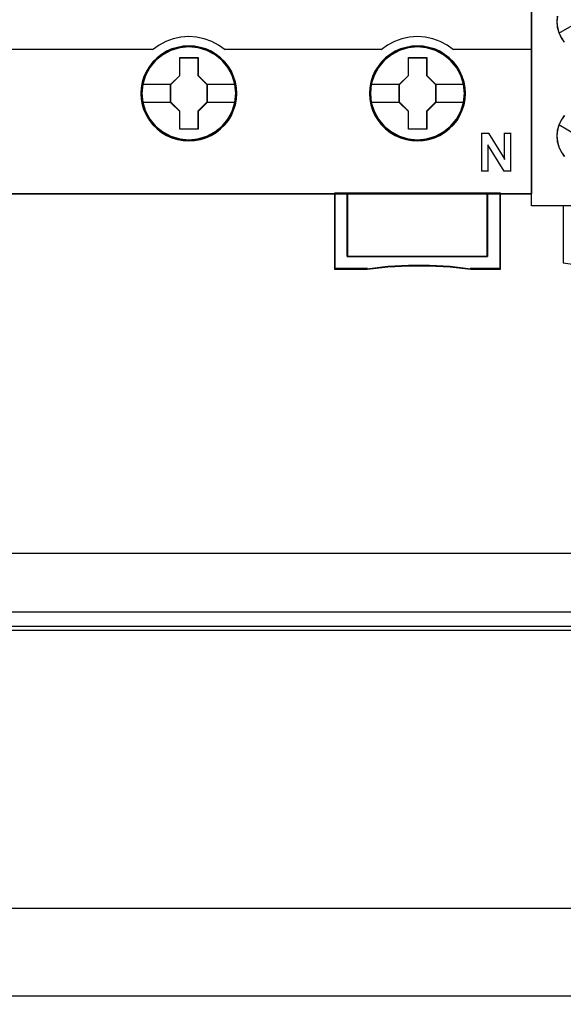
# Model space of a CAD drawing. Extents: x -558982 to 5119495, y -5290134 to 121759.
# Tile 118 of 256: x -474265 to -473837, y -23639 to -22862. Entities that reach past the tile are written whole.
import ezdxf

# ---------------------------------------------------------------- set-up
doc = ezdxf.new("R2010")
doc.units = 0
doc.header["$MEASUREMENT"] = 0
doc.layers.get('0').update_dxf_attribs({"color": 252})
doc.layers.add('45', color=8, linetype='Continuous')
doc.layers.add('50', color=7, linetype='Continuous')

# ---------------------------------------------------------------- blocks, each defined once
blk = doc.blocks.new('*U1072')
at = {"layer": '50', "color": 7}
for points in [[(507.824617, -92.486155), (835.919558, -92.486155), (835.919558, -379.414356), (507.824617, -379.414356), (507.824617, -92.486155)], [(839.76091, -435.77199), (503.983265, -435.77199), (503.983265, -385.150219), (839.76091, -385.150219), (839.76091, -435.77199)], [(503.983265, -414.285013), (839.76091, -414.285013), (839.76091, -407.405155), (503.983265, -407.405155), (503.983265, -414.285013)]]:
    blk.add_lwpolyline(points, dxfattribs=at)
blk = doc.blocks.new('*U1085')
at = {"layer": '50', "color": 7}
for points in [[(832.001083, -385.499773), (512.000243, -385.499773)], [(515.970229, -384.008872), (827.968097, -384.008872)]]:
    blk.add_lwpolyline(points, dxfattribs=at)
blk = doc.blocks.new('*U1087')
at = {"layer": '45', "color": 7}
for points in [[(582.040387, -268.997671), (509.961353, -268.997671), (509.961353, -351.066058), (582.040387, -351.066058), (582.040387, -268.997671)], [(582.016528, -269.021504), (509.982561, -269.021504), (509.982561, -351.044873), (582.016528, -351.044873), (582.016528, -269.021504)], [(558.782843, -343.150779), (558.760424, -342.702397), (558.687563, -342.254015), (558.536235, -341.822239), (558.356885, -341.40707), (558.121487, -341.019579), (557.841251, -340.670837), (557.510573, -340.349773), (557.146267, -340.072994), (556.776356, -339.829428), (556.344793, -339.646754), (555.91323, -339.519435), (555.459249, -339.436402), (555.005267, -339.414259), (554.551285, -339.436402), (554.108513, -339.519435), (553.660136, -339.646754), (553.245387, -339.829428), (552.858662, -340.072994), (552.499961, -340.349773), (552.163678, -340.670837), (551.900257, -341.019579), (551.659254, -341.40707), (551.457484, -341.822239), (551.339785, -342.254015), (551.25011, -342.702397), (551.222086, -343.150779), (551.25011, -343.599162), (551.339785, -344.036473), (551.457484, -344.468249), (551.659254, -344.877882), (551.900257, -345.270909), (552.163678, -345.630722), (552.499961, -345.951786), (552.858662, -346.228565), (553.245387, -346.455524), (553.660136, -346.638198), (554.108513, -346.776588), (554.551285, -346.865157), (555.005267, -346.8873), (555.459249, -346.865157), (555.91323, -346.776588), (556.344793, -346.638198), (556.776356, -346.455524), (557.146267, -346.228565), (557.510573, -345.951786), (557.841251, -345.630722), (558.121487, -345.270909), (558.356885, -344.877882), (558.536235, -344.468249), (558.687563, -344.036473), (558.760424, -343.599162), (558.782843, -343.150779)], [(558.782843, -343.150779), (558.760424, -342.702397), (558.687563, -342.254015), (558.536235, -341.822239), (558.356885, -341.40707), (558.121487, -341.019579), (557.841251, -340.670837), (557.510573, -340.349773), (557.146267, -340.072994), (556.776356, -339.829428), (556.344793, -339.646754), (555.91323, -339.519435), (555.459249, -339.436402), (555.005267, -339.414259), (554.551285, -339.436402), (554.108513, -339.519435), (553.660136, -339.646754), (553.245387, -339.829428), (552.858662, -340.072994), (552.499961, -340.349773), (552.163678, -340.670837), (551.900257, -341.019579), (551.659254, -341.40707), (551.457484, -341.822239), (551.339785, -342.254015), (551.25011, -342.702397), (551.222086, -343.150779), (551.25011, -343.599162), (551.339785, -344.036473), (551.457484, -344.468249), (551.659254, -344.877882), (551.900257, -345.270909), (552.163678, -345.630722), (552.499961, -345.951786), (552.858662, -346.228565), (553.245387, -346.455524), (553.660136, -346.638198), (554.108513, -346.776588), (554.551285, -346.865157), (555.005267, -346.8873), (555.459249, -346.865157), (555.91323, -346.776588), (556.344793, -346.638198), (556.776356, -346.455524), (557.146267, -346.228565), (557.510573, -345.951786), (557.841251, -345.630722), (558.121487, -345.270909), (558.356885, -344.877882), (558.536235, -344.468249), (558.687563, -344.036473), (558.760424, -343.599162), (558.782843, -343.150779)], [(558.761635, -343.150779), (558.739349, -342.705257), (558.666922, -342.259735), (558.516497, -341.830713), (558.338215, -341.418192), (558.104221, -341.033173), (557.825656, -340.686655), (557.496949, -340.367639), (557.134814, -340.092626), (556.767108, -339.850613), (556.338117, -339.669104), (555.909127, -339.542598), (555.457851, -339.460094), (555.006576, -339.438093), (554.5553, -339.460094), (554.115167, -339.542598), (553.669463, -339.669104), (553.257186, -339.850613), (552.872766, -340.092626), (552.516203, -340.367639), (552.181925, -340.686655), (551.920074, -341.033173), (551.680507, -341.418192), (551.479941, -341.830713), (551.362943, -342.259735), (551.273802, -342.705257), (551.245946, -343.150779), (551.273802, -343.596302), (551.362943, -344.030824), (551.479941, -344.459845), (551.680507, -344.866866), (551.920074, -345.257386), (552.181925, -345.614904), (552.516203, -345.93392), (552.872766, -346.208933), (553.257186, -346.434445), (553.669463, -346.615954), (554.115167, -346.753461), (554.5553, -346.841465), (555.006576, -346.863466), (555.457851, -346.841465), (555.909127, -346.753461), (556.338117, -346.615954), (556.767108, -346.434445), (557.134814, -346.208933), (557.496949, -345.93392), (557.825656, -345.614904), (558.104221, -345.257386), (558.338215, -344.866866), (558.516497, -344.459845), (558.666922, -344.030824), (558.739349, -343.596302), (558.761635, -343.150779)], [(576.793985, -343.150779), (576.771567, -342.702397), (576.698705, -342.254015), (576.541773, -341.822239), (576.362423, -341.40707), (576.132629, -341.019579), (575.852394, -340.670837), (575.521716, -340.349773), (575.15741, -340.072994), (574.787499, -339.829428), (574.355936, -339.646754), (573.924373, -339.519435), (573.470391, -339.436402), (573.01641, -339.414259), (572.562428, -339.436402), (572.119656, -339.519435), (571.671279, -339.646754), (571.25653, -339.829428), (570.869805, -340.072994), (570.511103, -340.349773), (570.174821, -340.670837), (569.911399, -341.019579), (569.664792, -341.40707), (569.468627, -341.822239), (569.350928, -342.254015), (569.261253, -342.702397), (569.233229, -343.150779), (569.261253, -343.599162), (569.350928, -344.036473), (569.468627, -344.468249), (569.664792, -344.877882), (569.911399, -345.270909), (570.174821, -345.630722), (570.511103, -345.951786), (570.869805, -346.228565), (571.25653, -346.455524), (571.671279, -346.638198), (572.119656, -346.776588), (572.562428, -346.865157), (573.01641, -346.8873), (573.470391, -346.865157), (573.924373, -346.776588), (574.355936, -346.638198), (574.787499, -346.455524), (575.15741, -346.228565), (575.521716, -345.951786), (575.852394, -345.630722), (576.132629, -345.270909), (576.362423, -344.877882), (576.541773, -344.468249), (576.698705, -344.036473), (576.771567, -343.599162), (576.793985, -343.150779)], [(576.793985, -343.150779), (576.771567, -342.702397), (576.698705, -342.254015), (576.541773, -341.822239), (576.362423, -341.40707), (576.132629, -341.019579), (575.852394, -340.670837), (575.521716, -340.349773), (575.15741, -340.072994), (574.787499, -339.829428), (574.355936, -339.646754), (573.924373, -339.519435), (573.470391, -339.436402), (573.01641, -339.414259), (572.562428, -339.436402), (572.119656, -339.519435), (571.671279, -339.646754), (571.25653, -339.829428), (570.869805, -340.072994), (570.511103, -340.349773), (570.174821, -340.670837), (569.911399, -341.019579), (569.664792, -341.40707), (569.468627, -341.822239), (569.350928, -342.254015), (569.261253, -342.702397), (569.233229, -343.150779), (569.261253, -343.599162), (569.350928, -344.036473), (569.468627, -344.468249), (569.664792, -344.877882), (569.911399, -345.270909), (570.174821, -345.630722), (570.511103, -345.951786), (570.869805, -346.228565), (571.25653, -346.455524), (571.671279, -346.638198), (572.119656, -346.776588), (572.562428, -346.865157), (573.01641, -346.8873), (573.470391, -346.865157), (573.924373, -346.776588), (574.355936, -346.638198), (574.787499, -346.455524), (575.15741, -346.228565), (575.521716, -345.951786), (575.852394, -345.630722), (576.132629, -345.270909), (576.362423, -344.877882), (576.541773, -344.468249), (576.698705, -344.036473), (576.771567, -343.599162), (576.793985, -343.150779)], [(576.770126, -343.150779), (576.747849, -342.705257), (576.675447, -342.259735), (576.519506, -341.830713), (576.341287, -341.418192), (576.112944, -341.033173), (575.834477, -340.686655), (575.505886, -340.367639), (575.143879, -340.092626), (574.776303, -339.850613), (574.347464, -339.669104), (573.918625, -339.542598), (573.467508, -339.460094), (573.016392, -339.438093), (572.565276, -339.460094), (572.125298, -339.542598), (571.679751, -339.669104), (571.26762, -339.850613), (570.883335, -340.092626), (570.526898, -340.367639), (570.192737, -340.686655), (569.930978, -341.033173), (569.685927, -341.418192), (569.491001, -341.830713), (569.374045, -342.259735), (569.284935, -342.705257), (569.257088, -343.150779), (569.284935, -343.596302), (569.374045, -344.030824), (569.491001, -344.459845), (569.685927, -344.866866), (569.930978, -345.257386), (570.192737, -345.614904), (570.526898, -345.93392), (570.883335, -346.208933), (571.26762, -346.434445), (571.679751, -346.615954), (572.125298, -346.753461), (572.565276, -346.841465), (573.016392, -346.863466), (573.467508, -346.841465), (573.918625, -346.753461), (574.347464, -346.615954), (574.776303, -346.434445), (575.143879, -346.208933), (575.505886, -345.93392), (575.834477, -345.614904), (576.112944, -345.257386), (576.341287, -344.866866), (576.519506, -344.459845), (576.675447, -344.030824), (576.747849, -343.596302), (576.770126, -343.150779)], [(554.293364, -340.311978), (555.736496, -340.311978), (555.736496, -341.731503), (556.455233, -342.435721), (556.455233, -343.855246), (555.736496, -344.570554), (555.736496, -345.978989), (554.293364, -345.978989), (554.293364, -344.570554), (553.55765, -343.855246), (553.55765, -342.435721), (554.293364, -341.731503), (554.293364, -340.311978)], [(554.293364, -340.311978), (555.736496, -340.311978), (555.736496, -340.311978), (555.736496, -341.731503), (555.736496, -341.731503), (556.455233, -342.435721), (556.455233, -342.435721), (556.455233, -343.855246), (556.455233, -343.855246), (555.736496, -344.570554), (555.736496, -344.570554), (555.736496, -345.978989), (555.736496, -345.978989), (554.293364, -345.978989), (554.293364, -345.978989), (554.293364, -344.570554), (554.293364, -344.570554), (553.55765, -343.855246), (553.55765, -343.855246), (553.55765, -342.435721), (553.55765, -342.435721), (554.293364, -341.731503), (554.293364, -341.731503), (554.293364, -340.311978), (554.293364, -340.311978)], [(554.303129, -340.333163), (555.723816, -340.333163), (555.723816, -341.742075), (556.431373, -342.441027), (556.431373, -343.849939), (555.723816, -344.559899), (555.723816, -345.957804), (554.303129, -345.957804), (554.303129, -344.559899), (553.578858, -343.849939), (553.578858, -342.441027), (554.303129, -341.742075), (554.303129, -340.333163)], [(572.302529, -340.311978), (573.746981, -340.311978), (573.746981, -341.731503), (574.466375, -342.435721), (574.466375, -343.855246), (573.746981, -344.570554), (573.746981, -345.978989), (572.302529, -345.978989), (572.302529, -344.570554), (571.566141, -343.855246), (571.566141, -342.435721), (572.302529, -341.731503), (572.302529, -340.311978)], [(572.302529, -340.311978), (573.746981, -340.311978), (573.746981, -340.311978), (573.746981, -341.731503), (573.746981, -341.731503), (574.466375, -342.435721), (574.466375, -342.435721), (574.466375, -343.855246), (574.466375, -343.855246), (573.746981, -344.570554), (573.746981, -344.570554), (573.746981, -345.978989), (573.746981, -345.978989), (572.302529, -345.978989), (572.302529, -345.978989), (572.302529, -344.570554), (572.302529, -344.570554), (571.566141, -343.855246), (571.566141, -343.855246), (571.566141, -342.435721), (571.566141, -342.435721), (572.302529, -341.731503), (572.302529, -341.731503), (572.302529, -340.311978), (572.302529, -340.311978)], [(572.314272, -340.333163), (573.734958, -340.333163), (573.734958, -341.742075), (574.442516, -342.441027), (574.442516, -343.849939), (573.734958, -344.559899), (573.734958, -345.957804), (572.314272, -345.957804), (572.314272, -344.559899), (571.590001, -343.849939), (571.590001, -342.441027), (572.314272, -341.742075), (572.314272, -340.333163)], [(578.539707, -356.008568), (567.489872, -356.008568), (567.489872, -351.02104), (566.489406, -351.02104), (566.489406, -357.000532), (569.049257, -357.000532), (570.681301, -356.828739), (572.307756, -356.745613), (573.950979, -356.745613), (575.594202, -356.828739), (577.215068, -357.000532), (579.545761, -357.000532), (579.545761, -351.02104), (578.539707, -351.02104), (578.539707, -356.008568)], [(567.486196, -351.02104), (567.486196, -356.015425), (578.541019, -356.015425), (578.541019, -351.02104), (573.010811, -351.02104), (567.486196, -351.02104)]]:
    blk.add_lwpolyline(points, close=True, dxfattribs=at)
at = {"layer": '45', "color": 139}
for points in [[(582.040387, -268.997671), (509.961353, -268.997671), (509.961353, -351.066058), (582.040387, -351.066058), (582.040387, -268.997671)], [(558.716567, -343.144278), (558.643709, -342.424798), (558.436346, -341.738524), (558.088872, -341.102061), (557.623705, -340.548614), (557.068868, -340.094788), (556.424359, -339.757186), (555.729411, -339.546876), (555.006441, -339.480463), (554.283471, -339.546876), (553.582919, -339.757186), (552.949619, -340.094788), (552.383573, -340.548614), (551.918406, -341.102061), (551.576536, -341.738524), (551.369173, -342.424798), (551.296315, -343.144278), (551.369173, -343.85269), (551.576536, -344.544498), (551.918406, -345.175427), (552.383573, -345.728873), (552.949619, -346.182699), (553.582919, -346.520302), (554.283471, -346.730611), (555.006441, -346.802559), (555.729411, -346.730611), (556.424359, -346.520302), (557.068868, -346.182699), (557.623705, -345.728873), (558.088872, -345.175427), (558.436346, -344.544498), (558.643709, -343.85269), (558.716567, -343.144278)], [(558.711265, -343.138863), (558.638401, -342.419406), (558.431021, -341.738689), (558.089123, -341.102246), (557.629524, -340.543283), (557.063431, -340.089472), (556.424475, -339.751881), (555.723865, -339.541578), (555.000836, -339.475166), (554.277807, -339.541578), (553.588407, -339.751881), (552.943846, -340.089472), (552.383359, -340.543283), (551.923759, -341.102246), (551.581861, -341.738689), (551.368876, -342.419406), (551.301618, -343.138863), (551.368876, -343.852786), (551.581861, -344.539037), (551.923759, -345.169945), (552.383359, -345.723374), (552.943846, -346.177185), (553.588407, -346.520311), (554.277807, -346.730614), (555.000836, -346.802559), (555.723865, -346.730614), (556.424475, -346.520311), (557.063431, -346.177185), (557.629524, -345.723374), (558.089123, -345.169945), (558.431021, -344.539037), (558.638401, -343.852786), (558.711265, -343.138863)], [(576.719756, -343.138863), (576.646922, -342.419406), (576.439624, -341.738689), (576.097863, -341.102246), (575.638446, -340.543283), (575.072579, -340.089472), (574.428275, -339.751881), (573.733547, -339.541578), (573.010806, -339.475166), (572.288065, -339.541578), (571.59894, -339.751881), (570.954636, -340.089472), (570.394371, -340.543283), (569.934954, -341.102246), (569.593193, -341.738689), (569.37469, -342.419406), (569.307458, -343.138863), (569.37469, -343.852786), (569.593193, -344.539037), (569.934954, -345.169945), (570.394371, -345.723374), (570.954636, -346.177185), (571.59894, -346.520311), (572.288065, -346.730614), (573.010806, -346.802559), (573.733547, -346.730614), (574.428275, -346.520311), (575.072579, -346.177185), (575.638446, -345.723374), (576.097863, -345.169945), (576.439624, -344.539037), (576.646922, -343.852786), (576.719756, -343.138863)], [(576.719756, -343.144278), (576.646922, -342.424798), (576.439624, -341.738524), (576.097863, -341.102061), (575.632843, -340.548614), (575.078182, -340.094788), (574.433878, -339.757186), (573.733547, -339.546876), (573.016409, -339.480463), (572.293667, -339.546876), (571.593337, -339.757186), (570.960238, -340.094788), (570.394371, -340.548614), (569.929352, -341.102061), (569.58759, -341.738524), (569.380292, -342.424798), (569.307458, -343.144278), (569.380292, -343.85269), (569.58759, -344.544498), (569.929352, -345.175427), (570.394371, -345.728873), (570.960238, -346.182699), (571.593337, -346.520302), (572.293667, -346.730611), (573.016409, -346.802559), (573.733547, -346.730611), (574.433878, -346.520302), (575.078182, -346.182699), (575.632843, -345.728873), (576.097863, -345.175427), (576.439624, -344.544498), (576.646922, -343.85269), (576.719756, -343.144278)]]:
    blk.add_lwpolyline(points, close=True, dxfattribs=at)
for points in [[(557.857631, -339.702906), (557.352264, -339.346261), (556.807591, -339.052892), (556.217996, -338.840055), (555.617171, -338.713504), (554.9995, -338.667485), (554.387445, -338.713504), (553.781005, -338.840055), (553.20264, -339.052892), (552.657967, -339.346261), (552.1526, -339.702906)], [(575.863472, -339.702906), (575.363692, -339.346261), (574.813374, -339.052892), (574.229362, -338.840055), (573.628504, -338.713504), (573.0108, -338.667485), (572.39871, -338.713504), (571.792237, -338.840055), (571.213841, -339.052892), (570.669138, -339.346261), (570.163743, -339.702906)], [(539.801421, -339.657888), (552.200319, -339.657888)], [(557.812563, -339.657888), (564.034546, -339.657888)], [(563.986828, -339.657888), (570.211462, -339.657888)], [(575.815753, -339.657888), (582.040387, -339.657888)], [(578.055879, -346.278228), (578.660315, -346.278228)], [(578.055879, -346.278228), (578.055879, -349.289159)], [(578.612597, -346.278228), (579.901, -348.359663)], [(579.853282, -346.278228), (580.402046, -346.278228)], [(579.853282, -346.278228), (579.853282, -348.359663)], [(580.354328, -346.278228), (580.354328, -349.289159)], [(578.556925, -347.197132), (578.556925, -349.289159)], [(579.840027, -349.289159), (578.556925, -347.197132)], [(578.055879, -349.244141), (578.604643, -349.244141)], [(579.792308, -349.244141), (580.402046, -349.244141)], [(566.489406, -351.02104), (566.489406, -357.000532)], [(573.034816, -351.02104), (566.489406, -351.02104)], [(567.486196, -351.02104), (567.486196, -356.015425)], [(578.495951, -356.015425), (578.495951, -351.02104)], [(579.498043, -351.02104), (579.498043, -357.000532)], [(567.486196, -355.970407), (578.541019, -355.970407)], [(569.084771, -356.955513), (566.489406, -356.955513)], [(577.223453, -357.000532), (575.599027, -356.79887), (573.952194, -356.701292), (572.305361, -356.701292), (570.675333, -356.79887), (569.039703, -357.000532)], [(579.545761, -356.955513), (577.175735, -356.955513)]]:
    blk.add_lwpolyline(points, dxfattribs=at)
at = {"layer": '45', "color": 7}
for points in [[(551.296315, -342.417246), (553.602717, -342.417246)], [(556.407514, -342.417246), (558.716567, -342.417246)], [(569.299505, -342.417246), (571.61386, -342.417246)], [(574.418657, -342.417246), (576.719756, -342.417246)], [(551.296315, -343.826054), (553.602717, -343.826054)], [(556.407514, -343.826054), (558.716567, -343.826054)], [(569.299505, -343.826054), (571.61386, -343.826054)], [(574.418657, -343.826054), (576.719756, -343.826054)]]:
    blk.add_lwpolyline(points, dxfattribs=at)
at = {"layer": '45', "color": 59}
for points in [[(578.539707, -356.008568), (567.489872, -356.008568), (567.489872, -351.02104), (566.489406, -351.02104), (566.489406, -357.000532), (569.049257, -357.000532), (570.681301, -356.828739), (572.307756, -356.745613), (573.950979, -356.745613), (575.594202, -356.828739), (577.215068, -357.000532), (579.545761, -357.000532), (579.545761, -351.02104), (578.539707, -351.02104), (578.539707, -356.008568)], [(578.51932, -355.994412), (567.507627, -355.994412), (567.507627, -351.042225), (566.510615, -351.042225), (566.510615, -356.979346), (569.061629, -356.979346), (570.68804, -356.808771), (572.308881, -356.726235), (573.946432, -356.726235), (575.583982, -356.808771), (577.199254, -356.979346), (579.521902, -356.979346), (579.521902, -351.042225), (578.51932, -351.042225), (578.51932, -355.994412)], [(567.486196, -351.02104), (567.486196, -356.015425), (578.541019, -356.015425), (578.541019, -351.02104), (573.010811, -351.02104), (567.486196, -351.02104)], [(567.507404, -351.042225), (567.507404, -355.99424), (578.51981, -355.99424), (578.51981, -351.042225), (573.010822, -351.042225), (567.507404, -351.042225)]]:
    blk.add_lwpolyline(points, close=True, dxfattribs=at)
blk = doc.blocks.new('*U1088')
at = {"layer": '45', "color": 7}
for points in [[(599.998236, -268.987078), (618.001698, -268.987078), (618.001698, -268.987078), (618.001698, -352.016739), (618.001698, -352.016739), (599.998236, -352.016739), (599.998236, -352.016739), (582.000621, -352.016739), (582.000621, -352.016739), (582.000621, -268.987078), (582.000621, -268.987078), (599.998236, -268.987078), (599.998236, -268.987078)], [(584.489945, -352.003499), (584.489945, -356.508444), (584.489945, -356.508444), (586.344521, -356.754488), (588.204948, -356.924375), (590.065375, -357.000532), (591.937503, -357.000532), (593.79793, -356.924375), (595.658357, -356.754488), (597.501232, -356.508444), (597.501232, -356.508444), (597.501232, -352.003499), (584.489945, -352.003499)]]:
    blk.add_lwpolyline(points, close=True, dxfattribs=at)
at = {"layer": '45', "color": 59}
blk.add_lwpolyline([(599.998237, -268.992375), (617.996396, -268.992375), (617.996396, -352.011443), (599.998237, -352.011443), (582.005923, -352.011443), (582.005923, -268.992375), (599.998237, -268.992375)], close=True, dxfattribs=at)
at = {"layer": '45', "color": 7}
for points in [[(584.032588, -337.066301), (583.99155, -337.499939), (584.032588, -337.933576), (584.143978, -338.355494), (584.32572, -338.753972), (584.577813, -339.11143)], [(584.037804, -337.067212), (583.996852, -337.499933), (584.037804, -337.932653), (584.148958, -338.353679), (584.330316, -338.751315), (584.581876, -339.108017)], [(584.155914, -338.400023), (585.571568, -337.573805)], [(584.585522, -344.893724), (584.327673, -345.250993), (584.146008, -345.64926), (584.034664, -346.070955), (583.999503, -346.504364), (584.034664, -346.943629), (584.146008, -347.359467), (584.333534, -347.757734), (584.585522, -348.115003)], [(584.589583, -344.897137), (584.332281, -345.25365), (584.151, -345.651075), (584.039892, -346.071878), (584.004805, -346.50437), (584.039892, -346.942706), (584.151, -347.357664), (584.338129, -347.755089), (584.589583, -348.111603)], [(584.155914, -345.60825), (585.566266, -346.434468)]]:
    blk.add_lwpolyline(points, dxfattribs=at)

msp = doc.modelspace()

# ---------------------------------------------------------------- block references
at = {"xscale": 10, "yscale": 10, "zscale": 10}
for name in ['*U1072', '*U1085', '*U1088', '*U1087']:
    msp.add_blockref(name, (-479682.25, -19489.05), dxfattribs=at)

doc.saveas('drawing.dxf')
